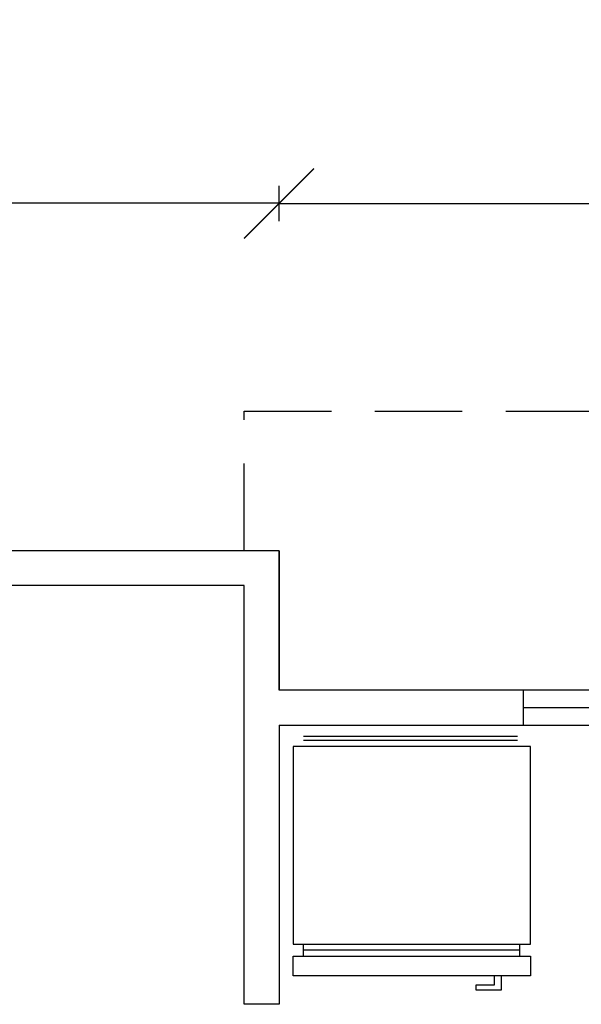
# Model space of a CAD drawing. Header units: millimetres. Extents: x 1 to 29, y 1 to 24.
# Tile 4 of 9: x 13.7 to 15.3, y 15.2 to 18. Entities that reach past the tile are written whole.
import ezdxf

# ---------------------------------------------------------------- set-up
doc = ezdxf.new("R2010")
doc.units = ezdxf.units.MM
doc.linetypes.add('RAYITAS', pattern=[0.375, 0.25, -0.125])
doc.styles.get("Standard").update_dxf_attribs({"font": 'arial.ttf'})
doc.dimstyles.new('cota 100', dxfattribs={"dimtxt": 0.18, "dimasz": 0.2, "dimexe": 0.05, "dimexo": 0, "dimgap": 0.3, "dimtad": 1, "dimtxsty": 'Standard', "dimblk": 'OBLIQUE', "dimcen": 2.5, "dimadec": 0, "dimazin": 0, "dimtfac": 1, "dimtix": 1, "dimtmove": 2, "dimatfit": 3, "dimldrblk": 'OBLIQUE', "dimfxl": 0.05, "dimfxlon": 1, "dimarcsym": 0})

# ---------------------------------------------------------------- blocks, each defined once
blk = doc.blocks.new('_Oblique')
at = {"color": 0, "linetype": 'ByBlock', "lineweight": -2}
blk.add_line((-0.5, -0.5), (0.5, 0.5), dxfattribs=at)
blk = doc.blocks.new('*D8')
at = {"color": 0, "lineweight": -2, "transparency": 16777216}
for p, q in [((14.4683, 17.4344), (14.4683, 17.5344)), ((17.9683, 17.4344), (17.9683, 17.5344)), ((17.9683, 17.4844), (14.4683, 17.4844))]:
    blk.add_line(p, q, dxfattribs=at)
at = {"layer": 'Defpoints', "color": 0, "transparency": 16777216}
for p in [(14.4683, 17.4844), (14.4683, 16.4897), (17.9683, 16.4897)]:
    blk.add_point(p, dxfattribs=at)
at = {"color": 0, "lineweight": -2, "transparency": 16777216, "xscale": 0.2, "yscale": 0.2, "zscale": 0.2, "rotation": 180}
blk.add_blockref('_Oblique', (14.4683, 17.4844), dxfattribs=at)
at = {"color": 0, "lineweight": -2, "transparency": 16777216, "xscale": 0.2, "yscale": 0.2, "zscale": 0.2}
blk.add_blockref('_Oblique', (17.9683, 17.4844), dxfattribs=at)
at = {"color": 0, "transparency": 16777216, "insert": (16.2183, 17.8926), "char_height": 0.18, "attachment_point": 5}
blk.add_mtext('3,5', dxfattribs=at)
blk = doc.blocks.new('*D9')
at = {"color": 0, "lineweight": -2, "transparency": 16777216}
for p, q in [((10.2683, 17.4354), (10.2683, 17.5354)), ((14.4683, 17.4354), (14.4683, 17.5354)), ((14.4683, 17.4854), (10.2683, 17.4854))]:
    blk.add_line(p, q, dxfattribs=at)
at = {"layer": 'Defpoints', "color": 0, "transparency": 16777216}
for p in [(10.2683, 17.4854), (10.2683, 16.4897), (14.4683, 16.4897)]:
    blk.add_point(p, dxfattribs=at)
at = {"color": 0, "lineweight": -2, "transparency": 16777216, "xscale": 0.2, "yscale": 0.2, "zscale": 0.2, "rotation": 180}
blk.add_blockref('_Oblique', (10.2683, 17.4854), dxfattribs=at)
at = {"color": 0, "lineweight": -2, "transparency": 16777216, "xscale": 0.2, "yscale": 0.2, "zscale": 0.2}
blk.add_blockref('_Oblique', (14.4683, 17.4854), dxfattribs=at)
at = {"color": 0, "transparency": 16777216, "insert": (12.3683, 17.8936), "char_height": 0.18, "attachment_point": 5}
blk.add_mtext('4,2', dxfattribs=at)

msp = doc.modelspace()

# ---------------------------------------------------------------- linework, layer by layer
at = {"linetype": 'RAYITAS'}
for p, q in [((14.3683, 16.4897), (14.3683, 16.8897)), ((14.3683, 16.8897), (18.0683, 16.8897))]:
    msp.add_line(p, q, dxfattribs=at)
for p, q in [((14.4683, 16.4897), (12.9683, 16.4897)), ((14.4683, 16.0897), (14.4683, 16.4897)), ((14.4683, 16.4897), (14.4683, 16.0897)), ((14.3683, 16.3897), (10.3683, 16.3897)), ((14.3683, 15.1897), (14.3683, 16.3897)), ((15.1683, 16.0897), (14.4683, 16.0897)), ((16.3683, 16.0897), (15.1683, 16.0897)), ((15.1683, 16.0897), (15.1683, 15.9897)), ((16.3683, 16.0397), (15.1683, 16.0397)), ((14.4683, 15.9897), (17.0683, 15.9897)), ((14.4683, 15.9897), (14.4683, 15.1897)), ((14.5387, 15.9583), (15.1522, 15.9583)), ((14.5387, 15.9469), (15.1522, 15.9469)), ((15.1887, 15.9288), (14.5086, 15.9288)), ((14.5086, 15.9288), (14.5086, 15.3621)), ((15.1887, 15.3621), (15.1887, 15.9288)), ((14.5086, 15.3621), (15.1887, 15.3621)), ((14.5387, 15.3281), (14.5387, 15.3621)), ((15.1586, 15.3281), (15.1586, 15.3621)), ((14.5086, 15.3281), (15.1887, 15.3281)), ((14.5086, 15.2714), (14.5086, 15.3281)), ((15.1586, 15.3451), (14.5387, 15.3451)), ((15.1887, 15.3281), (15.1887, 15.2714)), ((15.1887, 15.2714), (14.5086, 15.2714)), ((15.0862, 15.2453), (15.0862, 15.2714)), ((15.1054, 15.2714), (15.1054, 15.2304)), ((15.0329, 15.2304), (15.0329, 15.2453)), ((15.0329, 15.2453), (15.0862, 15.2453)), ((15.1054, 15.2304), (15.0329, 15.2304)), ((14.4683, 15.1897), (14.3683, 15.1897))]:
    msp.add_line(p, q)

# ---------------------------------------------------------------- dimensions: what is measured, and where the dimension line sits
for base, p1, p2, picture, middle in [((10.2683, 17.4854), (14.4683, 16.4897), (10.2683, 16.4897), '*D9', (12.3683, 17.8936)), ((14.4683, 17.4844), (17.9683, 16.4897), (14.4683, 16.4897), '*D8', (16.2183, 17.8926))]:
    dim = msp.add_linear_dim(base=base, p1=p1, p2=p2, dimstyle='cota 100')
    dim.commit()
    dim.dimension.update_dxf_attribs({"geometry": picture, "text_midpoint": middle})

doc.saveas('drawing.dxf')
